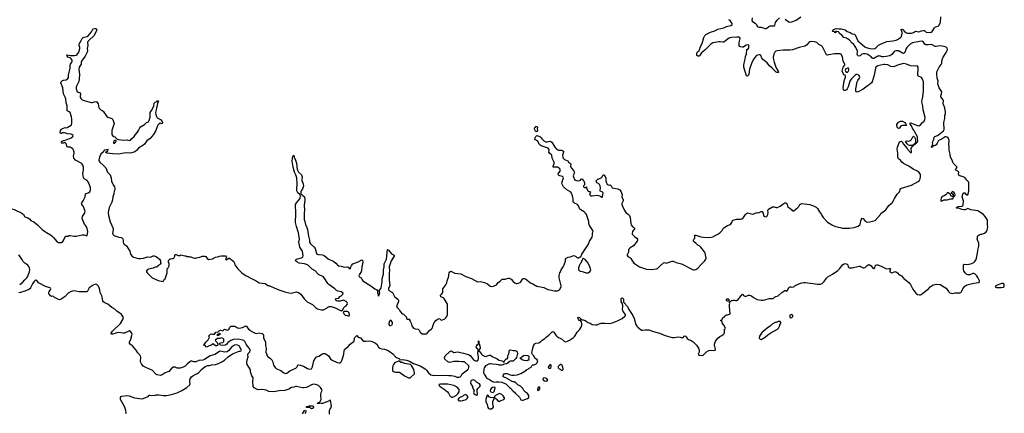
# Model space of a CAD drawing. Header units: inches. Extents: x 2347120 to 2490770, y 707513 to 877705.
# Tile 8 of 132: x 2380306 to 2400228, y 756331 to 764289. Entities that reach past the tile are written whole.
import ezdxf

# ---------------------------------------------------------------- set-up
doc = ezdxf.new("R2010")
doc.units = ezdxf.units.IN
doc.header["$MEASUREMENT"] = 0
for name, color, linetype in [('C3785', 7, 'Continuous'), ('C3786', 7, 'Continuous'), ('C3795', 7, 'Continuous'), ('C3796', 7, 'Continuous'), ('C4705', 7, 'Continuous')]:
    doc.layers.add(name, color=color, linetype=linetype)

msp = doc.modelspace()

# ---------------------------------------------------------------- linework, layer by layer
at = {"layer": 'C3785', "color": 5}
for points, elevation in [([(2380826, 760000), (2380846, 759986), (2380930, 759939), (2380958, 759918), (2380990, 759887), (2381050, 759811), (2381070, 759795), (2381090, 759786), (2381150, 759786), (2381177, 759803), (2381200, 759840), (2381230, 759911), (2381289, 759911), (2381310, 759925), (2381330, 759926), (2381406, 759914), (2381450, 759914), (2381570, 759940), (2381610, 759938), (2381650, 759926), (2381670, 759927), (2381684, 760000)], 80), ([(2382189, 760000), (2382184, 759970), (2382191, 759950), (2382210, 759930), (2382230, 759921), (2382310, 759893), (2382363, 759883), (2382390, 759859), (2382398, 759830), (2382398, 759790), (2382406, 759766), (2382430, 759741), (2382470, 759716), (2382533, 759610), (2382550, 759547), (2382574, 759514), (2382607, 759490), (2382710, 759461), (2382750, 759461), (2382810, 759471), (2382890, 759494), (2382950, 759491), (2382980, 759500), (2383010, 759518), (2383030, 759518), (2383070, 759502), (2383134, 759450), (2383152, 759412), (2383152, 759390), (2383162, 759370), (2383150, 759346), (2383134, 759330), (2383110, 759318), (2383085, 759295), (2383071, 759289), (2383050, 759289), (2383010, 759264), (2382910, 759244), (2382885, 759230), (2382871, 759210), (2382871, 759190), (2382883, 759170), (2382950, 759101), (2382990, 759071), (2383032, 759050), (2383110, 759019), (2383210, 758994), (2383230, 759034), (2383248, 759052), (2383258, 759070), (2383288, 759170), (2383288, 759252), (2383310, 759274), (2383328, 759310), (2383328, 759350), (2383318, 759390), (2383320, 759420), (2383350, 759452), (2383367, 759453), (2383390, 759462), (2383410, 759462), (2383426, 759470), (2383442, 759510), (2383442, 759530), (2383450, 759542), (2383470, 759545), (2383516, 759524), (2383550, 759522), (2383570, 759532), (2383650, 759512), (2383670, 759512), (2383690, 759502), (2383730, 759502), (2383750, 759492), (2383772, 759492), (2383813, 759473), (2383850, 759466), (2383870, 759466), (2383883, 759477), (2383950, 759491), (2384006, 759510), (2384050, 759511), (2384070, 759502), (2384100, 759460), (2384130, 759438), (2384210, 759456), (2384270, 759485), (2384336, 759504), (2384350, 759511), (2384390, 759512), (2384410, 759518), (2384457, 759517), (2384470, 759512), (2384491, 759490), (2384471, 759450), (2384480, 759440), (2384490, 759436), (2384530, 759467), (2384550, 759465), (2384639, 759399), (2384646, 759386), (2384662, 759330), (2384718, 759250), (2384802, 759170), (2384890, 759111), (2384910, 759105), (2384967, 759067), (2385011, 759051), (2385092, 759010), (2385151, 758971), (2385270, 758957), (2385330, 758914), (2385350, 758913), (2385550, 758830), (2385690, 758783), (2385750, 758768), (2385799, 758761), (2385910, 758787), (2385950, 758776), (2385998, 758738), (2386065, 758645), (2386123, 758583), (2386234, 758534), (2386291, 758470), (2386330, 758446), (2386410, 758426), (2386450, 758426), (2386530, 758462), (2386543, 758477), (2386568, 758492), (2386608, 758492), (2386690, 758461), (2386810, 758405), (2386834, 758414), (2386846, 758414), (2386846, 758426), (2386862, 758470), (2386882, 758490), (2386910, 758507), (2386932, 758530), (2386936, 758550), (2386930, 758572), (2386910, 758591), (2386870, 758609), (2386828, 758612), (2386790, 758598), (2386750, 758598), (2386730, 758608), (2386710, 758608), (2386698, 758630), (2386708, 758652), (2386762, 758658), (2386782, 758690), (2386810, 758708), (2386853, 758750), (2386845, 758770), (2386810, 758784), (2386750, 758800), (2386717, 758817), (2386683, 758850), (2386558, 758938), (2386538, 758958), (2386482, 759050), (2386450, 759090), (2386355, 759135), (2386284, 759210), (2386226, 759246), (2386150, 759320), (2386110, 759341), (2386070, 759356), (2385964, 759370), (2385912, 759392), (2385893, 759410), (2385889, 759430), (2385909, 759450), (2386010, 759473), (2386033, 759487), (2386042, 759518), (2386026, 759610), (2386016, 759630), (2385987, 759667), (2385976, 759690), (2385971, 759730), (2385957, 759790), (2385965, 759850), (2385945, 759990), (2385942, 760000)], 80), ([(2386139, 760000), (2386149, 759910), (2386167, 759830), (2386170, 759790), (2386190, 759758), (2386257, 759697), (2386283, 759663), (2386310, 759565), (2386330, 759546), (2386350, 759539), (2386430, 759534), (2386470, 759519), (2386550, 759453), (2386663, 759403), (2386705, 759365), (2386750, 759311), (2386810, 759303), (2386870, 759288), (2386931, 759291), (2386950, 759285), (2386970, 759262), (2386990, 759252), (2387002, 759270), (2387004, 759290), (2387019, 759321), (2387045, 759355), (2387090, 759368), (2387170, 759401), (2387230, 759432), (2387238, 759430), (2387245, 759425), (2387249, 759390), (2387245, 759350), (2387229, 759290), (2387225, 759215), (2387216, 759190), (2387186, 759154), (2387174, 759130), (2387170, 759110), (2387175, 759095), (2387190, 759083), (2387213, 759073), (2387234, 759030), (2387251, 759010), (2387410, 758911), (2387491, 758851), (2387531, 758830), (2387546, 758810), (2387546, 758774), (2387550, 758742), (2387556, 758730), (2387556, 758710), (2387570, 758701), (2387577, 758730), (2387590, 758754), (2387589, 758790), (2387577, 758810), (2387610, 758853), (2387617, 758870), (2387643, 758990), (2387638, 759050), (2387667, 759150), (2387667, 759230), (2387678, 759290), (2387682, 759350), (2387725, 759450), (2387750, 759642), (2387754, 759634), (2387770, 759627), (2387830, 759553), (2387886, 759530), (2387883, 759510), (2387872, 759490), (2387824, 759416), (2387799, 759350), (2387782, 759290), (2387790, 759210), (2387784, 759170), (2387785, 759110), (2387780, 759030), (2387796, 758910), (2387770, 758861), (2387766, 758850), (2387771, 758830), (2387790, 758806), (2387850, 758771), (2387891, 758690), (2387965, 758630), (2387971, 758610), (2387971, 758590), (2387932, 758490), (2387945, 758470), (2387985, 758430), (2388010, 758382), (2388045, 758345), (2388070, 758334), (2388133, 758273), (2388134, 758250), (2388150, 758234), (2388190, 758234), (2388193, 758213), (2388210, 758194), (2388230, 758154), (2388243, 758103), (2388271, 758051), (2388310, 758036), (2388370, 758031), (2388391, 758011), (2388412, 757970), (2388450, 757938), (2388530, 757938), (2388548, 757950), (2388596, 758004), (2388640, 758040), (2388658, 758062), (2388668, 758092), (2388670, 758114), (2388695, 758170), (2388728, 758210), (2388755, 758225), (2388770, 758242), (2388790, 758251), (2388810, 758242), (2388830, 758222), (2388850, 758212), (2388910, 758242), (2388930, 758262), (2388949, 758290), (2388959, 758330), (2388959, 758410), (2388964, 758430), (2388965, 758510), (2388959, 758539), (2388902, 758642), (2388883, 758663), (2388829, 758689), (2388819, 758710), (2388826, 758734), (2388848, 758750), (2388867, 758773), (2388869, 758850), (2388929, 758930), (2388949, 758970), (2388957, 759010), (2388982, 759082), (2388989, 759110), (2388988, 759130), (2388999, 759170), (2389010, 759191), (2389030, 759205), (2389110, 759166), (2389234, 759154), (2389335, 759095), (2389450, 759054), (2389570, 758991), (2389630, 758993), (2389713, 758973), (2389770, 758951), (2389825, 758905), (2389850, 758898), (2389890, 758903), (2389952, 758928), (2389990, 758978), (2390000, 758985)], 80), ([(2380306, 758934), (2380366, 758974), (2380412, 759030), (2380450, 759069), (2380464, 759090), (2380504, 759190), (2380512, 759230), (2380506, 759270), (2380490, 759302), (2380470, 759326), (2380410, 759370), (2380380, 759400), (2380351, 759450), (2380290, 759532)], 80), ([(2382454, 756330), (2382458, 756350), (2382456, 756390), (2382426, 756466), (2382349, 756609), (2382344, 756650), (2382350, 756671), (2382370, 756681), (2382474, 756694), (2382523, 756683), (2382630, 756641), (2382784, 756624), (2382890, 756662), (2382903, 756670), (2382925, 756695), (2382940, 756700), (2383026, 756694), (2383070, 756703), (2383126, 756706), (2383210, 756694), (2383270, 756692), (2383350, 756704), (2383494, 756746), (2383590, 756793), (2383689, 756850), (2383748, 756910), (2383758, 756930), (2383749, 756970), (2383749, 757010), (2383755, 757030), (2383782, 757070), (2383808, 757090), (2383870, 757125), (2383890, 757131), (2383930, 757158), (2383982, 757218), (2384060, 757280), (2384110, 757298), (2384150, 757298), (2384190, 757311), (2384270, 757318), (2384330, 757338), (2384410, 757378), (2384450, 757405), (2384522, 757470), (2384610, 757531), (2384710, 757576), (2384750, 757586), (2384770, 757585), (2384785, 757595), (2384791, 757610), (2384750, 757696), (2384714, 757710), (2384690, 757713), (2384650, 757711), (2384593, 757670), (2384539, 757601), (2384504, 757576), (2384450, 757565), (2384370, 757586), (2384350, 757583), (2384258, 757522), (2384158, 757490), (2384043, 757417), (2384015, 757405), (2383930, 757401), (2383867, 757373), (2383830, 757375), (2383790, 757385), (2383770, 757383), (2383746, 757370), (2383698, 757322), (2383654, 757286), (2383615, 757265), (2383550, 757247), (2383510, 757242), (2383490, 757245), (2383450, 757261), (2383410, 757261), (2383370, 757233), (2383323, 757177), (2383250, 757151), (2383190, 757107), (2383150, 757097), (2383086, 757106), (2383060, 757120), (2383010, 757186), (2382990, 757202), (2382930, 757221), (2382842, 757262), (2382806, 757286), (2382768, 757330), (2382751, 757370), (2382749, 757390), (2382760, 757450), (2382752, 757492), (2382697, 757557), (2382666, 757610), (2382619, 757659), (2382590, 757697), (2382550, 757721), (2382530, 757750), (2382528, 757772), (2382554, 757830), (2382581, 757930), (2382574, 757950), (2382550, 757986), (2382530, 758001), (2382430, 757953), (2382390, 757951), (2382310, 757964), (2382270, 757957), (2382190, 757932), (2382169, 757929), (2382155, 757935), (2382155, 757950), (2382186, 757990), (2382348, 758150), (2382395, 758230), (2382404, 758270), (2382394, 758290), (2382363, 758330), (2382330, 758357), (2382276, 758390), (2382230, 758440), (2382172, 758472), (2382090, 758538), (2382013, 758570), (2381989, 758590), (2381985, 758650), (2381967, 758707), (2381937, 758777), (2381930, 758830), (2381917, 758870), (2381901, 758901), (2381870, 758933), (2381850, 758939), (2381830, 758938), (2381790, 758923), (2381715, 758865), (2381670, 758789), (2381650, 758785), (2381590, 758790), (2381512, 758788), (2381410, 758808), (2381377, 758803), (2381337, 758790), (2381290, 758758), (2381228, 758690), (2381144, 758637), (2381110, 758626), (2381090, 758630), (2381012, 758670), (2380990, 758695), (2380970, 758701), (2380950, 758694), (2380930, 758704), (2380910, 758730), (2380897, 758750), (2380896, 758770), (2380905, 758795), (2380933, 758830), (2380939, 758850), (2380930, 758859), (2380914, 758870), (2380830, 758895), (2380714, 758954), (2380688, 758970), (2380650, 759018), (2380630, 759021), (2380610, 759010), (2380590, 758988), (2380563, 758950), (2380525, 758870), (2380509, 758851), (2380490, 758835), (2380410, 758801), (2380326, 758774), (2380292, 758768)], 80), ([(2386574, 756314), (2386575, 756390), (2386582, 756410), (2386603, 756437), (2386617, 756483), (2386593, 756593), (2386590, 756598), (2386542, 756570), (2386431, 756529), (2386409, 756529), (2386382, 756538), (2386368, 756528), (2386328, 756528), (2386330, 756534), (2386342, 756538), (2386346, 756550), (2386370, 756554), (2386388, 756572), (2386408, 756610), (2386409, 756630), (2386399, 756670), (2386399, 756710), (2386409, 756750), (2386429, 756790), (2386421, 756810), (2386391, 756850), (2386349, 756890), (2386290, 756916), (2386250, 756921), (2386211, 756910), (2386110, 756852), (2386050, 756846), (2386030, 756846), (2385910, 756874), (2385890, 756875), (2385850, 756861), (2385807, 756853), (2385750, 756819), (2385670, 756790), (2385556, 756784), (2385450, 756762), (2385350, 756771), (2385290, 756800), (2385250, 756808), (2385191, 756811), (2385130, 756807), (2385110, 756812), (2385050, 756846), (2385032, 756870), (2385021, 756981), (2385029, 757049), (2385003, 757090), (2384979, 757170), (2384974, 757210), (2384910, 757315), (2384904, 757350), (2384908, 757410), (2384926, 757470), (2384920, 757510), (2384930, 757538), (2384963, 757577), (2384970, 757610), (2384959, 757639), (2384914, 757690), (2384890, 757726), (2384863, 757783), (2384842, 757802), (2384790, 757818), (2384730, 757827), (2384630, 757825), (2384577, 757803), (2384519, 757761), (2384496, 757730), (2384465, 757710), (2384402, 757702), (2384366, 757710), (2384346, 757730), (2384367, 757753), (2384414, 757766), (2384434, 757786), (2384438, 757830), (2384423, 757843), (2384390, 757854), (2384355, 757845), (2384310, 757842), (2384262, 757810), (2384270, 757794), (2384302, 757762), (2384314, 757730), (2384314, 757710), (2384290, 757698), (2384270, 757698), (2384230, 757729), (2384210, 757729), (2384175, 757705), (2384143, 757697), (2384088, 757668), (2384050, 757706), (2384030, 757706), (2384026, 757710), (2384046, 757714), (2384048, 757730), (2384075, 757770), (2384123, 757817), (2384146, 757870), (2384126, 757890), (2384168, 757930), (2384190, 757938), (2384210, 757932), (2384247, 757933), (2384278, 757970), (2384319, 757981), (2384350, 758005), (2384366, 758010), (2384418, 758002), (2384450, 758031), (2384510, 758012), (2384535, 758025), (2384555, 758070), (2384570, 758085), (2384586, 758090), (2384650, 758091), (2384670, 758085), (2384710, 758061), (2384750, 758051), (2384815, 758065), (2384870, 758094), (2384890, 758098), (2384934, 758034), (2384971, 758011), (2384991, 757991), (2385070, 757951), (2385090, 757946), (2385150, 757959), (2385210, 757948), (2385230, 757930), (2385238, 757910), (2385236, 757850), (2385273, 757790), (2385278, 757770), (2385280, 757700), (2385291, 757650), (2385288, 757570), (2385323, 757483), (2385331, 757470), (2385380, 757440), (2385411, 757410), (2385431, 757371), (2385435, 757330), (2385444, 757304), (2385475, 757255), (2385496, 757236), (2385522, 757222), (2385590, 757194), (2385651, 757150), (2385670, 757140), (2385690, 757137), (2385710, 757144), (2385774, 757190), (2385896, 757244), (2385916, 757264), (2385936, 757304), (2385948, 757312), (2385990, 757307), (2386050, 757285), (2386130, 757235), (2386174, 757226), (2386210, 757230), (2386232, 757268), (2386256, 757390), (2386290, 757448), (2386310, 757470), (2386356, 757484), (2386430, 757534), (2386450, 757540), (2386490, 757538), (2386530, 757516), (2386557, 757490), (2386595, 757435), (2386627, 757407), (2386730, 757356), (2386770, 757349), (2386790, 757353), (2386810, 757371), (2386831, 757409), (2386864, 757530), (2386870, 757592), (2386881, 757619), (2386909, 757650), (2386950, 757682), (2386990, 757731), (2387072, 757788), (2387082, 757850), (2387090, 757867), (2387130, 757902), (2387152, 757870), (2387170, 757863), (2387190, 757865), (2387199, 757859), (2387241, 757810), (2387270, 757790), (2387308, 757788), (2387370, 757796), (2387412, 757790), (2387450, 757778), (2387505, 757750), (2387530, 757730), (2387567, 757670), (2387590, 757647), (2387630, 757634), (2387690, 757630), (2387751, 757610), (2387785, 757590), (2387855, 757535), (2387910, 757474), (2387930, 757459), (2387994, 757430), (2387998, 757418), (2388030, 757412), (2388050, 757418), (2388130, 757407), (2388190, 757386), (2388276, 757336), (2388410, 757290), (2388511, 757230), (2388532, 757210), (2388576, 757150), (2388625, 757110), (2388690, 757098), (2388870, 757105), (2388990, 757093), (2389035, 757095), (2389110, 757079), (2389150, 757065), (2389197, 757063), (2389218, 757070), (2389243, 757097), (2389262, 757130), (2389310, 757170), (2389369, 757210), (2389389, 757230), (2389397, 757257), (2389394, 757294), (2389306, 757370), (2389250, 757370), (2389190, 757379), (2389090, 757377), (2389010, 757359), (2388966, 757370), (2388908, 757428), (2388902, 757450), (2388915, 757490), (2389010, 757579), (2389030, 757591), (2389050, 757587), (2389090, 757563), (2389171, 757571), (2389249, 757551), (2389288, 757548), (2389330, 757531), (2389390, 757518), (2389418, 757498), (2389450, 757465), (2389491, 757410), (2389530, 757391), (2389569, 757391), (2389578, 757402), (2389589, 757431), (2389589, 757471), (2389575, 757545), (2389576, 757564), (2389586, 757590), (2389586, 757610), (2389575, 757635), (2389563, 757643), (2389544, 757670), (2389549, 757690), (2389570, 757722), (2389587, 757733), (2389590, 757794), (2389594, 757790), (2389594, 757750), (2389598, 757738), (2389611, 757731), (2389611, 757710), (2389622, 757670), (2389622, 757650), (2389610, 757626), (2389594, 757610), (2389594, 757590), (2389610, 757582), (2389647, 757530), (2389670, 757507), (2389710, 757484), (2389730, 757483), (2389810, 757506), (2389830, 757505), (2389863, 757483), (2389970, 757431), (2389992, 757410), (2390000, 757408)], 60), ([(2390000, 757308), (2389950, 757318), (2389870, 757323), (2389830, 757334), (2389810, 757333), (2389731, 757290), (2389701, 757250), (2389694, 757226), (2389693, 757150), (2389703, 757123), (2389750, 757048), (2389770, 757033), (2389810, 757015), (2389874, 756974), (2389910, 756961), (2389950, 756966), (2390000, 756965)], 60), ([(2390000, 756724), (2389932, 756690), (2389914, 756670), (2389914, 756650), (2389918, 756638), (2389950, 756622), (2389990, 756578), (2390000, 756575)], 60), ([(2386030, 756322), (2386070, 756385), (2386090, 756394), (2386096, 756376), (2386091, 756350), (2386076, 756330)], 60)]:
    msp.add_lwpolyline(points, dxfattribs=dict(at, elevation=elevation))
for points, elevation in [([(2386930, 758389), (2386873, 758387), (2386858, 758382), (2386854, 758370), (2386862, 758350), (2386870, 758334), (2386890, 758314), (2386930, 758312), (2386970, 758294), (2386982, 758330), (2386969, 758370), (2386950, 758384)], 80), ([(2387810, 758212), (2387790, 758197), (2387773, 758150), (2387774, 758130), (2387786, 758106), (2387810, 758105), (2387842, 758118), (2387848, 758150), (2387848, 758170), (2387838, 758190), (2387825, 758205)], 80), ([(2384350, 757946), (2384314, 757930), (2384294, 757910), (2384310, 757902), (2384326, 757910), (2384326, 757914), (2384366, 757930)], 60), ([(2387970, 757388), (2387910, 757361), (2387890, 757346), (2387870, 757321), (2387855, 757290), (2387848, 757248), (2387851, 757190), (2387870, 757176), (2387910, 757161), (2387990, 757165), (2388091, 757090), (2388170, 757050), (2388190, 757046), (2388210, 757051), (2388294, 757130), (2388294, 757150), (2388278, 757218), (2388235, 757295), (2388215, 757315), (2388130, 757334), (2388090, 757335), (2388050, 757358), (2388020, 757360), (2387987, 757387)], 60), ([(2388818, 756922), (2388788, 756912), (2388791, 756890), (2388811, 756870), (2388897, 756817), (2388963, 756763), (2388981, 756741), (2389010, 756686), (2389026, 756670), (2389050, 756656), (2389070, 756658), (2389142, 756698), (2389173, 756727), (2389197, 756763), (2389201, 756790), (2389196, 756810), (2389157, 756857), (2389130, 756875), (2389090, 756892), (2388970, 756918)], 60), ([(2389490, 757005), (2389458, 757002), (2389444, 756996), (2389435, 756985), (2389427, 756950), (2389431, 756930), (2389471, 756871), (2389471, 756850), (2389501, 756790), (2389491, 756750), (2389498, 756730), (2389522, 756710), (2389550, 756701), (2389568, 756710), (2389572, 756728), (2389564, 756770), (2389562, 756810), (2389575, 756830), (2389619, 756870), (2389629, 756891), (2389623, 756910), (2389610, 756925), (2389550, 756964), (2389517, 756997)], 60), ([(2389910, 756858), (2389870, 756854), (2389845, 756835), (2389830, 756810), (2389828, 756788), (2389833, 756773), (2389842, 756762), (2389870, 756753), (2389890, 756759), (2389905, 756775), (2389926, 756846), (2389926, 756850)], 60), ([(2389330, 756705), (2389310, 756705), (2389290, 756699), (2389270, 756681), (2389199, 756641), (2389171, 756610), (2389186, 756590), (2389204, 756584), (2389230, 756581), (2389270, 756588), (2389337, 756610), (2389363, 756630), (2389373, 756650), (2389373, 756670), (2389350, 756697)], 60), ([(2389770, 756706), (2389750, 756658), (2389737, 756610), (2389735, 756570), (2389766, 756510), (2389776, 756450), (2389790, 756431), (2389810, 756421), (2389850, 756423), (2389880, 756440), (2389895, 756465), (2389880, 756520), (2389879, 756570), (2389906, 756630), (2389902, 756642), (2389887, 756647), (2389832, 756648), (2389810, 756658)], 60), ([(2386210, 756422), (2386170, 756448), (2386110, 756446), (2386106, 756450), (2386106, 756470), (2386147, 756473), (2386170, 756482), (2386210, 756485), (2386240, 756480), (2386254, 756470), (2386252, 756452), (2386230, 756429)], 60)]:
    msp.add_lwpolyline(points, close=True, dxfattribs=dict(at, elevation=elevation))
at = {"layer": 'C3786', "color": 5, "elevation": 80}
for points in [[(2381684, 760000), (2381686, 760010), (2381670, 760070), (2381650, 760113), (2381617, 760157), (2381568, 760270), (2381574, 760310), (2381616, 760370), (2381626, 760390), (2381630, 760414), (2381606, 760490), (2381590, 760518), (2381561, 760550), (2381554, 760570), (2381563, 760590), (2381594, 760626), (2381607, 760653), (2381628, 760710), (2381637, 760770), (2381650, 760778), (2381691, 760789), (2381724, 760810), (2381740, 760840), (2381741, 760890), (2381722, 760950), (2381690, 761010), (2381670, 761036), (2381610, 761069), (2381598, 761098), (2381590, 761130), (2381587, 761170), (2381596, 761250), (2381595, 761310), (2381585, 761350), (2381570, 761371), (2381550, 761386), (2381435, 761450), (2381405, 761490), (2381394, 761530), (2381409, 761590), (2381409, 761610), (2381397, 761650), (2381379, 761680), (2381350, 761702), (2381330, 761709), (2381290, 761709), (2381270, 761718), (2381255, 761750), (2381254, 761770), (2381230, 761794), (2381210, 761804), (2381170, 761786), (2381162, 761790), (2381149, 761810), (2381167, 761833), (2381190, 761846), (2381223, 761857), (2381250, 761861), (2381350, 761901), (2381379, 761930), (2381385, 761950), (2381364, 761970), (2381350, 761975), (2381282, 761982), (2381210, 761999), (2381170, 761999), (2381150, 761989), (2381129, 761989), (2381124, 762004), (2381129, 762050), (2381150, 762078), (2381190, 762098), (2381229, 762111), (2381250, 762106), (2381270, 762111), (2381345, 762155), (2381353, 762167), (2381358, 762190), (2381361, 762270), (2381352, 762328), (2381330, 762410), (2381310, 762429), (2381279, 762439), (2381264, 762450), (2381266, 762550), (2381244, 762610), (2381239, 762690), (2381226, 762726), (2381190, 762790), (2381182, 762910), (2381141, 763010), (2381145, 763030), (2381170, 763061), (2381190, 763068), (2381250, 763076), (2381282, 763098), (2381297, 763123), (2381297, 763170), (2381331, 763310), (2381331, 763370), (2381337, 763390), (2381360, 763430), (2381366, 763450), (2381366, 763470), (2381350, 763501), (2381330, 763519), (2381282, 763530), (2381264, 763550), (2381262, 763570), (2381270, 763578), (2381330, 763563), (2381353, 763567), (2381416, 763564), (2381450, 763570), (2381470, 763585), (2381503, 763630), (2381526, 763710), (2381525, 763730), (2381510, 763770), (2381510, 763792), (2381521, 763819), (2381553, 763867), (2381570, 763910), (2381589, 763930), (2381610, 763939), (2381670, 763947), (2381690, 763963), (2381759, 764041), (2381783, 764097), (2381790, 764103), (2381830, 764111), (2381850, 764111), (2381865, 764090), (2381861, 764070), (2381811, 763970), (2381795, 763950), (2381716, 763884), (2381684, 763850), (2381678, 763830), (2381682, 763770), (2381670, 763710), (2381677, 763670), (2381671, 763630), (2381630, 763550), (2381558, 763450), (2381550, 763430), (2381550, 763390), (2381512, 763328), (2381504, 763290), (2381515, 763190), (2381513, 763087), (2381501, 763039), (2381451, 762930), (2381450, 762890), (2381470, 762838), (2381490, 762822), (2381528, 762808), (2381534, 762790), (2381530, 762730), (2381535, 762710), (2381547, 762690), (2381569, 762670), (2381610, 762653), (2381750, 762614), (2381770, 762615), (2381850, 762637), (2381870, 762631), (2381895, 762590), (2381910, 762510), (2381926, 762486), (2381948, 762468), (2381975, 762455), (2381998, 762438), (2382070, 762335), (2382090, 762322), (2382171, 762290), (2382192, 762272), (2382214, 762214), (2382216, 762190), (2382170, 762050), (2382168, 761970), (2382183, 761950), (2382210, 761931), (2382230, 761923), (2382277, 761877), (2382305, 761865), (2382410, 761856), (2382483, 761863), (2382530, 761844), (2382550, 761855), (2382573, 761887), (2382621, 761930), (2382648, 761970), (2382690, 762017), (2382713, 762050), (2382735, 762105), (2382750, 762124), (2382829, 762171), (2382872, 762208), (2382913, 762227), (2382926, 762254), (2382943, 762317), (2382943, 762390), (2382947, 762410), (2382970, 762454), (2383001, 762499), (2383020, 762550), (2383030, 762602), (2383050, 762625), (2383070, 762632), (2383089, 762651), (2383112, 762650), (2383111, 762630), (2383094, 762606), (2383087, 762550), (2383073, 762507), (2383070, 762470), (2383057, 762410), (2383060, 762370), (2383073, 762333), (2383088, 762308), (2383152, 762272), (2383191, 762230), (2383196, 762210), (2383191, 762190), (2383170, 762186), (2383150, 762195), (2383130, 762184), (2383102, 762158), (2383094, 762146), (2383061, 762050), (2383014, 761970), (2382946, 761890), (2382881, 761839), (2382829, 761770), (2382796, 761744), (2382709, 761691), (2382670, 761645), (2382639, 761621), (2382598, 761602), (2382550, 761593), (2382470, 761598), (2382374, 761586), (2382310, 761570), (2382190, 761580), (2382130, 761581), (2382079, 761590), (2382044, 761610), (2382084, 761630), (2382096, 761650), (2382090, 761669), (2382080, 761660), (2382064, 761656), (2382021, 761650), (2382010, 761644), (2382000, 761620), (2381951, 761570), (2381924, 761510), (2381909, 761450), (2381912, 761430), (2381930, 761406), (2381997, 761350), (2382052, 761292), (2382081, 761210), (2382137, 761150), (2382158, 761090), (2382166, 761026), (2382196, 760950), (2382222, 760910), (2382230, 760882), (2382230, 760850), (2382220, 760820), (2382212, 760770), (2382193, 760710), (2382184, 760650), (2382170, 760603), (2382116, 760490), (2382098, 760390), (2382101, 760330), (2382140, 760200), (2382195, 760070), (2382197, 760050), (2382189, 760000)], [(2385942, 760000), (2385907, 760107), (2385888, 760190), (2385894, 760370), (2385887, 760550), (2385907, 760590), (2385972, 760668), (2385981, 760690), (2385987, 760730), (2385976, 760756), (2385934, 760790), (2385916, 760830), (2385914, 760870), (2385921, 760970), (2385913, 761090), (2385892, 761152), (2385864, 761210), (2385840, 761310), (2385820, 761430), (2385830, 761530), (2385850, 761552), (2385859, 761510), (2385886, 761450), (2385904, 761390), (2385923, 761263), (2385950, 761210), (2386010, 761155), (2386024, 761110), (2386014, 761050), (2386016, 761036), (2386044, 760970), (2386046, 760930), (2386036, 760884), (2386003, 760830), (2385997, 760810), (2385997, 760770), (2386012, 760752), (2386038, 760738), (2386067, 760710), (2386076, 760650), (2386064, 760530), (2386067, 760447), (2386059, 760381), (2386059, 760270), (2386064, 760250), (2386077, 760210), (2386089, 760149), (2386119, 760090), (2386132, 760050), (2386139, 760000)], [(2380000, 760443), (2380050, 760440), (2380110, 760459), (2380150, 760465), (2380194, 760454), (2380350, 760376), (2380383, 760350), (2380410, 760307), (2380470, 760285), (2380502, 760262), (2380530, 760227), (2380590, 760203), (2380670, 760139), (2380759, 760050), (2380826, 760000)]]:
    msp.add_lwpolyline(points, dxfattribs=at)
msp.add_lwpolyline([(2382230, 761849), (2382210, 761833), (2382204, 761804), (2382210, 761787), (2382246, 761810), (2382258, 761830), (2382250, 761844)], close=True, dxfattribs=at)
at = {"layer": 'C3795', "color": 5}
for points, elevation in [([(2390000, 758985), (2390030, 759005), (2390070, 759041), (2390090, 759046), (2390130, 759046), (2390190, 759065), (2390210, 759061), (2390250, 759041), (2390290, 758996), (2390325, 758970), (2390350, 758959), (2390370, 758957), (2390430, 758979), (2390449, 758990), (2390477, 759043), (2390490, 759055), (2390510, 759060), (2390539, 759050), (2390642, 758970), (2390690, 758951), (2390770, 758901), (2390910, 758875), (2390990, 758835), (2391030, 758831), (2391130, 758807), (2391190, 758807), (2391229, 758830), (2391259, 758890), (2391259, 758910), (2391219, 759070), (2391220, 759120), (2391235, 759170), (2391249, 759190), (2391262, 759230), (2391302, 759290), (2391322, 759330), (2391348, 759410), (2391350, 759454), (2391366, 759470), (2391406, 759490), (2391450, 759496), (2391510, 759519), (2391530, 759517), (2391550, 759507), (2391570, 759485), (2391610, 759471), (2391630, 759491), (2391648, 759492), (2391662, 759498), (2391682, 759550), (2391704, 759590), (2391750, 759651), (2391813, 759750), (2391837, 759810), (2391889, 759890), (2391897, 759930), (2391893, 759970), (2391904, 760000)], 80), ([(2390000, 756965), (2390064, 756964), (2390090, 756945), (2390145, 756925), (2390218, 756850), (2390237, 756837), (2390290, 756779), (2390319, 756759), (2390341, 756730), (2390399, 756679), (2390418, 756658), (2390445, 756605), (2390470, 756595), (2390490, 756595), (2390530, 756607), (2390578, 756630), (2390608, 756650), (2390608, 756688), (2390594, 756714), (2390578, 756730), (2390538, 756758), (2390509, 756789), (2390488, 756830), (2390440, 756880), (2390386, 756910), (2390346, 756950), (2390310, 756968), (2390290, 756968), (2390270, 756975), (2390195, 757015), (2390174, 757034), (2390090, 757069), (2390089, 757090), (2390094, 757110), (2390109, 757130), (2390130, 757136), (2390170, 757133), (2390227, 757107), (2390263, 757103), (2390310, 757099), (2390370, 757108), (2390443, 757137), (2390530, 757186), (2390570, 757218), (2390598, 757230), (2390615, 757245), (2390654, 757266), (2390670, 757294), (2390688, 757312), (2390713, 757313), (2390758, 757330), (2390775, 757350), (2390788, 757390), (2390775, 757410), (2390729, 757449), (2390709, 757490), (2390680, 757520), (2390669, 757549), (2390689, 757650), (2390705, 757695), (2390725, 757730), (2390739, 757741), (2390750, 757747), (2390810, 757759), (2390850, 757786), (2390875, 757810), (2390930, 757841), (2390959, 757870), (2391012, 757908), (2391090, 757985), (2391110, 757981), (2391115, 757975), (2391156, 757910), (2391174, 757890), (2391210, 757863), (2391270, 757836), (2391330, 757783), (2391350, 757779), (2391377, 757783), (2391430, 757807), (2391510, 757862), (2391541, 757890), (2391588, 757972), (2391630, 758016), (2391664, 758070), (2391679, 758110), (2391682, 758150), (2391676, 758176), (2391650, 758206), (2391629, 758209), (2391610, 758226), (2391607, 758247), (2391598, 758270), (2391610, 758278), (2391632, 758270), (2391652, 758250), (2391654, 758234), (2391666, 758234), (2391690, 758222), (2391710, 758222), (2391750, 758205), (2391807, 758167), (2391850, 758151), (2391890, 758128), (2391958, 758118), (2391990, 758121), (2392030, 758142), (2392070, 758152), (2392147, 758153), (2392230, 758147), (2392302, 758158), (2392402, 758198), (2392495, 758245), (2392548, 758292), (2392561, 758310), (2392562, 758330), (2392518, 758390), (2392509, 758410), (2392506, 758434), (2392512, 758490), (2392509, 758510), (2392496, 758556), (2392475, 758590), (2392475, 758650), (2392490, 758665), (2392510, 758659), (2392516, 758650), (2392525, 758630), (2392526, 758590), (2392533, 758573), (2392604, 758490), (2392633, 758430), (2392711, 758311), (2392737, 758250), (2392770, 758130), (2392793, 758090), (2392810, 758070), (2392890, 758015), (2392910, 758013), (2392970, 758022), (2393037, 758017), (2393130, 757983), (2393254, 757950), (2393367, 757907), (2393510, 757867), (2393550, 757861), (2393630, 757874), (2393670, 757871), (2393690, 757861), (2393710, 757858), (2393730, 757862), (2393750, 757891), (2393770, 757895), (2393790, 757878), (2393810, 757845), (2393850, 757818), (2393890, 757801), (2393930, 757776), (2394001, 757710), (2394039, 757650), (2394054, 757610), (2394057, 757570), (2394037, 757530), (2394048, 757510), (2394070, 757503), (2394090, 757506), (2394110, 757503), (2394132, 757508), (2394205, 757575), (2394250, 757601), (2394290, 757611), (2394350, 757603), (2394375, 757610), (2394384, 757630), (2394364, 757710), (2394364, 757730), (2394382, 757790), (2394430, 757852), (2394475, 757885), (2394510, 757902), (2394538, 757922), (2394566, 757950), (2394566, 758030), (2394582, 758038), (2394586, 758050), (2394556, 758116), (2394528, 758150), (2394522, 758182), (2394510, 758186), (2394502, 758202), (2394486, 758210), (2394490, 758214), (2394522, 758218), (2394528, 758252), (2394538, 758270), (2394566, 758290), (2394576, 758304), (2394610, 758322), (2394630, 758322), (2394650, 758332), (2394667, 758333), (2394678, 758342), (2394666, 758490), (2394668, 758530), (2394675, 758550), (2394667, 758573), (2394666, 758594), (2394690, 758594), (2394708, 758612), (2394727, 758613), (2394750, 758622), (2394770, 758622), (2394790, 758612), (2394810, 758612), (2394846, 758630), (2394858, 758650), (2394878, 758670), (2394896, 758704), (2394910, 758714), (2394930, 758742), (2394942, 758730), (2394952, 758710), (2394990, 758691), (2395050, 758721), (2395070, 758721), (2395110, 758706), (2395153, 758673), (2395230, 758635), (2395310, 758617), (2395350, 758619), (2395386, 758626), (2395470, 758655), (2395531, 758651), (2395550, 758655), (2395579, 758681), (2395605, 758695), (2395654, 758707), (2395725, 758775), (2395770, 758804), (2395790, 758811), (2395810, 758811), (2395830, 758802), (2395843, 758817), (2395870, 758876), (2395890, 758891), (2395910, 758891), (2395930, 758883), (2395968, 758890), (2395992, 758908), (2396070, 758946), (2396132, 758968), (2396170, 758977), (2396203, 758977), (2396450, 758942), (2396510, 758944), (2396543, 758957), (2396565, 758975), (2396584, 758996), (2396630, 759066), (2396657, 759090), (2396750, 759142), (2396859, 759221), (2396900, 759260), (2396953, 759330), (2396990, 759354), (2397010, 759357), (2397048, 759348), (2397062, 759330), (2397066, 759290), (2397090, 759271), (2397150, 759274), (2397290, 759304), (2397310, 759303), (2397330, 759295), (2397370, 759271), (2397390, 759271), (2397410, 759278), (2397450, 759321), (2397490, 759339), (2397510, 759336), (2397534, 759314), (2397567, 759267), (2397590, 759258), (2397605, 759275), (2397613, 759310), (2397630, 759327), (2397650, 759334), (2397672, 759332), (2397750, 759302), (2397830, 759259), (2397850, 759255), (2397890, 759261), (2397910, 759258), (2397922, 759250), (2397913, 759210), (2397915, 759190), (2397922, 759182), (2397950, 759172), (2397970, 759177), (2398010, 759199), (2398030, 759194), (2398066, 759170), (2398102, 759130), (2398130, 759123), (2398150, 759108), (2398197, 759057), (2398295, 758975), (2398330, 758933), (2398379, 758839), (2398438, 758758), (2398470, 758733), (2398510, 758725), (2398530, 758726), (2398547, 758733), (2398582, 758758), (2398691, 758849), (2398730, 758890), (2398770, 758917), (2398790, 758927), (2398830, 758937), (2398850, 758940), (2398930, 758937), (2399050, 758859), (2399097, 758797), (2399128, 758768), (2399150, 758757), (2399170, 758755), (2399230, 758765), (2399330, 758769), (2399346, 758774), (2399364, 758790), (2399390, 758851), (2399430, 758899), (2399470, 758927), (2399610, 758962), (2399703, 758977), (2399729, 758990), (2399725, 759010), (2399690, 759079), (2399670, 759109), (2399630, 759149), (2399610, 759158), (2399590, 759158), (2399530, 759129), (2399490, 759128), (2399470, 759138), (2399438, 759170), (2399407, 759213), (2399402, 759242), (2399402, 759330), (2399410, 759342), (2399416, 759344), (2399470, 759343), (2399552, 759352), (2399610, 759381), (2399626, 759394), (2399650, 759425), (2399666, 759470), (2399694, 759610), (2399694, 759630), (2399714, 759710), (2399713, 759773), (2399678, 759850), (2399686, 759870), (2399688, 759912), (2399720, 759940), (2399750, 759952), (2399772, 759952), (2399830, 759976), (2399860, 760000)], 60), ([(2392702, 760000), (2392696, 759976), (2392701, 759950), (2392743, 759903), (2392791, 759870), (2392807, 759850), (2392808, 759830), (2392797, 759810), (2392725, 759715), (2392661, 759679), (2392634, 759650), (2392626, 759630), (2392621, 759590), (2392601, 759550), (2392596, 759530), (2392599, 759519), (2392610, 759502), (2392650, 759479), (2392670, 759459), (2392695, 759430), (2392734, 759370), (2392764, 759344), (2392850, 759296), (2392910, 759270), (2392986, 759246), (2393090, 759239), (2393190, 759251), (2393210, 759258), (2393264, 759316), (2393330, 759373), (2393350, 759378), (2393390, 759370), (2393410, 759372), (2393470, 759397), (2393510, 759408), (2393530, 759407), (2393590, 759382), (2393698, 759350), (2393930, 759235), (2393950, 759231), (2393990, 759241), (2394030, 759265), (2394090, 759336), (2394164, 759410), (2394189, 759450), (2394195, 759470), (2394174, 759570), (2394159, 759599), (2394090, 759690), (2394068, 759708), (2394025, 759730), (2393990, 759769), (2393959, 759790), (2393939, 759810), (2393939, 759830), (2393949, 759851), (2393969, 759870), (2393967, 759933), (2393987, 759933), (2394004, 759924), (2394030, 759921), (2394090, 759899), (2394133, 759893), (2394270, 759887), (2394330, 759899), (2394390, 759936), (2394430, 759951), (2394470, 759978), (2394490, 760000)], 80), ([(2390000, 757408), (2390071, 757391), (2390085, 757385), (2390090, 757374), (2390110, 757374), (2390126, 757410), (2390138, 757422), (2390148, 757432), (2390170, 757434), (2390186, 757450), (2390182, 757462), (2390184, 757490), (2390206, 757534), (2390218, 757610), (2390230, 757616), (2390290, 757602), (2390330, 757602), (2390362, 757590), (2390373, 757570), (2390377, 757543), (2390360, 757460), (2390344, 757436), (2390290, 757388), (2390270, 757382), (2390230, 757388), (2390205, 757375), (2390191, 757349), (2390154, 757330), (2390112, 757328), (2390086, 757314), (2390054, 757306), (2390010, 757307), (2390000, 757308)], 60), ([(2390000, 756575), (2390010, 756572), (2390030, 756581), (2390099, 756610), (2390113, 756630), (2390113, 756647), (2390090, 756684), (2390064, 756710), (2390050, 756719), (2390010, 756729), (2390000, 756724)], 60)]:
    msp.add_lwpolyline(points, dxfattribs=dict(at, elevation=elevation))
for points, elevation in [([(2391710, 759458), (2391702, 759458), (2391684, 759436), (2391662, 759370), (2391645, 759355), (2391625, 759315), (2391612, 759270), (2391613, 759233), (2391634, 759210), (2391650, 759202), (2391690, 759198), (2391770, 759171), (2391809, 759171), (2391830, 759178), (2391855, 759210), (2391859, 759230), (2391845, 759290), (2391829, 759329), (2391793, 759390), (2391750, 759438)], 80), ([(2394630, 758598), (2394623, 758603), (2394606, 758626), (2394610, 758642), (2394632, 758650), (2394652, 758630), (2394654, 758606), (2394650, 758606)], 60), ([(2395930, 758326), (2395890, 758318), (2395890, 758274), (2395910, 758262), (2395926, 758270), (2395946, 758290), (2395946, 758310)], 60), ([(2395690, 758186), (2395650, 758186), (2395611, 758169), (2395590, 758168), (2395530, 758135), (2395490, 758095), (2395438, 758062), (2395390, 758022), (2395350, 757982), (2395331, 757969), (2395278, 757890), (2395265, 757850), (2395287, 757827), (2395310, 757826), (2395389, 757870), (2395442, 757918), (2395503, 757957), (2395642, 758030), (2395658, 758050), (2395678, 758090), (2395687, 758113), (2395688, 758132), (2395706, 758150), (2395706, 758170)], 60), ([(2390570, 757395), (2390510, 757399), (2390473, 757413), (2390446, 757430), (2390426, 757450), (2390450, 757462), (2390497, 757503), (2390530, 757507), (2390578, 757498), (2390598, 757490), (2390611, 757470), (2390611, 757450), (2390604, 757424), (2390612, 757410), (2390610, 757406), (2390590, 757406), (2390582, 757398)], 60), ([(2391050, 757308), (2391030, 757308), (2391003, 757277), (2391001, 757270), (2391006, 757250), (2391010, 757245), (2391030, 757241), (2391050, 757246), (2391062, 757270), (2391062, 757290)], 60), ([(2391256, 757316), (2391244, 757316), (2391220, 757300), (2391212, 757290), (2391204, 757276), (2391202, 757250), (2391222, 757230), (2391241, 757221), (2391252, 757210), (2391270, 757203), (2391290, 757206), (2391295, 757210), (2391301, 757230), (2391289, 757289)], 60), ([(2390910, 757048), (2390892, 757030), (2390898, 757010), (2390925, 756990), (2390970, 756984), (2390982, 756990), (2390989, 757010), (2390968, 757030), (2390950, 757039)], 60), ([(2390810, 756868), (2390790, 756846), (2390781, 756810), (2390790, 756792), (2390810, 756801), (2390830, 756825), (2390833, 756850)], 60)]:
    msp.add_lwpolyline(points, close=True, dxfattribs=dict(at, elevation=elevation))
at = {"layer": 'C3796', "color": 5}
for points, elevation in [([(2394490, 760000), (2394518, 760030), (2394538, 760070), (2394550, 760082), (2394629, 760131), (2394670, 760141), (2394690, 760151), (2394717, 760190), (2394730, 760232), (2394741, 760239), (2394810, 760256), (2394890, 760256), (2394917, 760263), (2394953, 760287), (2394989, 760350), (2395010, 760373), (2395030, 760382), (2395110, 760361), (2395140, 760360), (2395157, 760363), (2395190, 760381), (2395230, 760391), (2395255, 760385), (2395306, 760410), (2395330, 760411), (2395345, 760390), (2395358, 760330), (2395382, 760310), (2395410, 760301), (2395422, 760310), (2395444, 760350), (2395449, 760390), (2395442, 760430), (2395448, 760450), (2395460, 760460), (2395536, 760504), (2395570, 760505), (2395610, 760491), (2395630, 760491), (2395690, 760518), (2395750, 760558), (2395766, 760574), (2395790, 760586), (2395810, 760586), (2395830, 760571), (2395846, 760506), (2395890, 760482), (2395922, 760450), (2395934, 760430), (2395950, 760422), (2395970, 760422), (2396014, 760466), (2396050, 760491), (2396070, 760511), (2396090, 760555), (2396130, 760575), (2396290, 760551), (2396370, 760526), (2396420, 760500), (2396451, 760471), (2396490, 760402), (2396530, 760354), (2396538, 760330), (2396565, 760290), (2396653, 760193), (2396750, 760134), (2396810, 760107), (2396908, 760088), (2396953, 760073), (2397090, 760073), (2397190, 760091), (2397270, 760117), (2397310, 760151), (2397330, 760242), (2397350, 760278), (2397370, 760267), (2397414, 760214), (2397450, 760199), (2397510, 760205), (2397590, 760221), (2397614, 760230), (2397721, 760350), (2397733, 760370), (2397830, 760447), (2397889, 760530), (2397941, 760570), (2397959, 760590), (2397989, 760631), (2398007, 760673), (2398060, 760760), (2398109, 760811), (2398130, 760878), (2398350, 760944), (2398484, 761016), (2398506, 761034), (2398525, 761070), (2398535, 761110), (2398532, 761150), (2398527, 761170), (2398498, 761210), (2398456, 761236), (2398387, 761270), (2398293, 761330), (2398190, 761382), (2398158, 761410), (2398130, 761447), (2398090, 761473), (2398075, 761510), (2398075, 761590), (2398060, 761670), (2398067, 761710), (2398098, 761802), (2398110, 761817), (2398150, 761832), (2398162, 761822), (2398185, 761770), (2398262, 761682), (2398267, 761670), (2398330, 761605), (2398350, 761605), (2398351, 761630), (2398341, 761670), (2398346, 761694), (2398362, 761718), (2398399, 761750), (2398400, 761760), (2398428, 761770), (2398434, 761786), (2398450, 761791), (2398456, 761804), (2398470, 761816), (2398476, 761850), (2398474, 761886), (2398470, 761915), (2398450, 761961), (2398436, 761976), (2398425, 762010), (2398410, 762039), (2398394, 762054), (2398390, 762068), (2398377, 762077), (2398356, 762130), (2398317, 762190), (2398322, 762198), (2398330, 762201), (2398350, 762198), (2398450, 762155), (2398490, 762146), (2398510, 762149), (2398533, 762167), (2398570, 762214), (2398604, 762236), (2398622, 762270), (2398625, 762310), (2398587, 762470), (2398580, 762550), (2398562, 762630), (2398564, 762670), (2398581, 762730), (2398594, 762846), (2398594, 763030), (2398573, 763090), (2398550, 763119), (2398490, 763148), (2398481, 763161), (2398478, 763170), (2398485, 763310), (2398483, 763330), (2398474, 763350), (2398470, 763354), (2398428, 763352), (2398330, 763360), (2398249, 763389), (2398190, 763401), (2398070, 763370), (2397990, 763337), (2397930, 763344), (2397870, 763376), (2397814, 763386), (2397790, 763386), (2397670, 763358), (2397630, 763330), (2397619, 763310), (2397597, 763170), (2397553, 763030), (2397543, 763010), (2397492, 762970), (2397450, 762949), (2397374, 762886), (2397270, 762830), (2397250, 762824), (2397229, 762830), (2397223, 762850), (2397221, 762890), (2397250, 763030), (2397262, 763058), (2397300, 763110), (2397304, 763130), (2397301, 763150), (2397287, 763167), (2397250, 763183), (2397230, 763182), (2397210, 763169), (2397182, 763138), (2397129, 763090), (2397104, 763050), (2397066, 762930), (2397050, 762889), (2397036, 762870), (2397010, 762858), (2396990, 762861), (2396974, 762874), (2396970, 762910), (2396986, 763054), (2397013, 763130), (2397015, 763155), (2397008, 763168), (2396990, 763178), (2396970, 763202), (2396948, 763250), (2396970, 763331), (2396999, 763370), (2396999, 763381), (2396970, 763457), (2396953, 763533), (2396930, 763596), (2396910, 763602), (2396790, 763598), (2396678, 763582), (2396650, 763573), (2396630, 763582), (2396579, 763690), (2396550, 763738), (2396530, 763761), (2396476, 763790), (2396433, 763830), (2396385, 763845), (2396331, 763849), (2396290, 763841), (2396270, 763830), (2396223, 763777), (2396190, 763753), (2396078, 763730), (2395941, 763679), (2395890, 763673), (2395810, 763675), (2395752, 763672), (2395630, 763661), (2395606, 763654), (2395585, 763630), (2395568, 763590), (2395553, 763533), (2395552, 763510), (2395570, 763431), (2395599, 763350), (2395621, 763301), (2395652, 763250), (2395657, 763230), (2395650, 763224), (2395630, 763220), (2395609, 763229), (2395530, 763310), (2395475, 763355), (2395430, 763415), (2395342, 763482), (2395322, 763510), (2395305, 763565), (2395290, 763581), (2395270, 763582), (2395231, 763570), (2395210, 763556), (2395187, 763533), (2395154, 763490), (2395114, 763406), (2395072, 763290), (2395058, 763190), (2395050, 763170), (2395030, 763150), (2395010, 763153), (2394960, 763330), (2394961, 763370), (2394966, 763414), (2394986, 763490), (2394994, 763546), (2395011, 763590), (2395016, 763684), (2395019, 763690), (2395052, 763710), (2395062, 763730), (2395061, 763761), (2395050, 763781), (2395010, 763776), (2394989, 763771), (2394950, 763735), (2394930, 763732), (2394890, 763742), (2394878, 763750), (2394866, 763766), (2394862, 763790), (2394866, 763830), (2394884, 763910), (2394874, 763930), (2394857, 763937), (2394819, 763939), (2394710, 763931), (2394676, 763924), (2394647, 763910), (2394590, 763859), (2394550, 763836), (2394530, 763833), (2394480, 763840), (2394450, 763840), (2394370, 763829), (2394330, 763819), (2394290, 763794), (2394167, 763673), (2394101, 763619), (2394061, 763559), (2394050, 763550), (2394030, 763550), (2394018, 763558), (2394008, 763568), (2394004, 763584), (2394004, 763616), (2394020, 763640), (2394053, 763667), (2394060, 763680), (2394083, 763750), (2394115, 763805), (2394150, 763930), (2394170, 763970), (2394187, 763990), (2394285, 764035), (2394370, 764065), (2394430, 764098), (2394550, 764123), (2394608, 764152), (2394693, 764170), (2394722, 764190), (2394720, 764210), (2394703, 764243), (2394682, 764270), (2394656, 764290)], 80), ([(2395126, 764330), (2395118, 764270), (2395130, 764250), (2395170, 764234), (2395195, 764215), (2395215, 764190), (2395230, 764159), (2395245, 764145), (2395270, 764138), (2395310, 764139), (2395390, 764112), (2395410, 764111), (2395430, 764122), (2395467, 764153), (2395490, 764164), (2395510, 764167), (2395576, 764164), (2395584, 764176), (2395599, 764230), (2395630, 764279), (2395681, 764330)], 80), ([(2395797, 764297), (2395870, 764249), (2395890, 764242), (2395930, 764244), (2396018, 764282), (2396110, 764350)], 80), ([(2399860, 760000), (2399882, 760030), (2399898, 760110), (2399888, 760132), (2399888, 760230), (2399882, 760250), (2399843, 760310), (2399805, 760350), (2399690, 760423), (2399550, 760448), (2399490, 760470), (2399437, 760443), (2399410, 760443), (2399370, 760452), (2399310, 760477), (2399270, 760473), (2399263, 760483), (2399260, 760490), (2399295, 760510), (2399370, 760521), (2399390, 760530), (2399396, 760544), (2399404, 760630), (2399380, 760690), (2399376, 760710), (2399380, 760730), (2399390, 760765), (2399410, 760791), (2399430, 760791), (2399445, 760770), (2399470, 760751), (2399490, 760751), (2399510, 760821), (2399513, 760847), (2399510, 760930), (2399513, 760990), (2399504, 761010), (2399467, 761047), (2399430, 761099), (2399395, 761115), (2399329, 761130), (2399305, 761145), (2399298, 761170), (2399308, 761210), (2399289, 761229), (2399246, 761250), (2399240, 761260), (2399238, 761270), (2399262, 761290), (2399271, 761310), (2399257, 761330), (2399219, 761359), (2399201, 761381), (2399186, 761406), (2399170, 761451), (2399137, 761510), (2399130, 761570), (2399112, 761650), (2399113, 761710), (2399106, 761770), (2399109, 761850), (2399090, 761900), (2399070, 761917), (2399050, 761921), (2399030, 761919), (2399010, 761910), (2398952, 761868), (2398908, 761852), (2398897, 761843), (2398888, 761832), (2398870, 761790), (2398850, 761761), (2398830, 761747), (2398802, 761738), (2398770, 761710), (2398748, 761710), (2398759, 761721), (2398760, 761730), (2398782, 761770), (2398774, 761810), (2398780, 761830), (2398804, 761870), (2398806, 761914), (2398824, 761930), (2398873, 761947), (2398898, 761962), (2398995, 762045), (2399009, 762070), (2399003, 762210), (2399027, 762290), (2399026, 762350), (2399037, 762390), (2399037, 762417), (2399022, 762510), (2398988, 762590), (2398995, 762650), (2398990, 762670), (2398945, 762730), (2398942, 762750), (2398960, 762790), (2398962, 762830), (2398952, 762852), (2398910, 762909), (2398890, 762970), (2398885, 762995), (2398887, 763050), (2398870, 763110), (2398861, 763190), (2398866, 763234), (2398908, 763330), (2398950, 763385), (2398961, 763410), (2398973, 763487), (2398988, 763530), (2399050, 763627), (2399070, 763667), (2399076, 763690), (2399070, 763713), (2399050, 763735), (2399009, 763750), (2398930, 763759), (2398850, 763745), (2398830, 763750), (2398770, 763784), (2398750, 763788), (2398690, 763780), (2398643, 763783), (2398617, 763797), (2398590, 763833), (2398570, 763848), (2398550, 763854), (2398510, 763852), (2398370, 763825), (2398322, 763798), (2398254, 763730), (2398241, 763710), (2398215, 763625), (2398210, 763617), (2398191, 763609), (2398170, 763613), (2398090, 763657), (2398070, 763663), (2398037, 763663), (2398008, 763650), (2397950, 763583), (2397910, 763562), (2397836, 763544), (2397782, 763538), (2397750, 763542), (2397710, 763556), (2397690, 763555), (2397670, 763550), (2397590, 763508), (2397570, 763503), (2397550, 763517), (2397536, 763536), (2397514, 763554), (2397450, 763590), (2397410, 763602), (2397370, 763602), (2397346, 763594), (2397310, 763562), (2397290, 763550), (2397270, 763560), (2397261, 763570), (2397253, 763590), (2397259, 763630), (2397255, 763650), (2397226, 763730), (2397186, 763786), (2397150, 763817), (2397099, 763879), (2397036, 763916), (2396984, 763930), (2396939, 763979), (2396895, 764010), (2396884, 764030), (2396870, 764041), (2396830, 764053), (2396814, 764050), (2396822, 764030), (2396810, 764026), (2396798, 764030), (2396798, 764038), (2396788, 764048), (2396749, 764050), (2396756, 764064), (2396755, 764070), (2396775, 764090), (2396826, 764110), (2396890, 764102), (2396930, 764104), (2397010, 764083), (2397050, 764054), (2397090, 764035), (2397110, 764031), (2397150, 764007), (2397199, 763999), (2397210, 763986), (2397264, 763864), (2397403, 763743), (2397430, 763730), (2397509, 763709), (2397590, 763701), (2397610, 763707), (2397630, 763721), (2397684, 763776), (2397722, 763798), (2397850, 763846), (2397970, 763859), (2398042, 763878), (2398068, 763890), (2398130, 763930), (2398147, 763953), (2398160, 764010), (2398159, 764030), (2398139, 764090), (2398144, 764096), (2398150, 764098), (2398173, 764090), (2398210, 764053), (2398250, 764025), (2398270, 764019), (2398350, 764018), (2398390, 764030), (2398430, 764056), (2398498, 764042), (2398550, 764065), (2398593, 764073), (2398611, 764072), (2398650, 764040), (2398730, 764033), (2398750, 764037), (2398769, 764050), (2398815, 764125), (2398838, 764142), (2398890, 764161), (2398901, 764170), (2398937, 764230), (2398944, 764350)], 60), ([(2391904, 760000), (2391907, 760010), (2391904, 760030), (2391834, 760130), (2391826, 760150), (2391821, 760170), (2391825, 760210), (2391773, 760350), (2391757, 760377), (2391730, 760405), (2391662, 760442), (2391642, 760462), (2391610, 760528), (2391592, 760552), (2391530, 760580), (2391513, 760593), (2391504, 760610), (2391503, 760670), (2391491, 760730), (2391470, 760784), (2391450, 760812), (2391377, 760850), (2391309, 760910), (2391282, 760962), (2391277, 760990), (2391304, 761070), (2391307, 761090), (2391303, 761103), (2391290, 761118), (2391236, 761136), (2391210, 761149), (2391204, 761170), (2391212, 761190), (2391241, 761230), (2391245, 761250), (2391241, 761270), (2391224, 761290), (2391190, 761306), (2391150, 761310), (2391110, 761305), (2391101, 761310), (2391098, 761330), (2391120, 761380), (2391118, 761410), (2391081, 761490), (2391070, 761550), (2391025, 761590), (2391012, 761610), (2391018, 761650), (2391013, 761673), (2391001, 761690), (2390982, 761702), (2390859, 761739), (2390837, 761750), (2390818, 761770), (2390792, 761832), (2390726, 761870), (2390726, 761890), (2390750, 761928), (2390770, 761945), (2390830, 761930), (2390851, 761911), (2390885, 761865), (2390906, 761846), (2390950, 761823), (2390982, 761818), (2391030, 761831), (2391050, 761827), (2391070, 761811), (2391133, 761713), (2391170, 761672), (2391210, 761653), (2391270, 761650), (2391286, 761646), (2391307, 761630), (2391311, 761610), (2391293, 761570), (2391290, 761550), (2391296, 761510), (2391305, 761490), (2391330, 761461), (2391395, 761435), (2391411, 761410), (2391450, 761385), (2391456, 761370), (2391453, 761330), (2391456, 761310), (2391469, 761289), (2391516, 761236), (2391528, 761210), (2391530, 761190), (2391510, 761150), (2391508, 761132), (2391510, 761110), (2391530, 761060), (2391550, 761042), (2391570, 761035), (2391610, 761034), (2391655, 761045), (2391670, 761062), (2391690, 761074), (2391702, 761050), (2391722, 761030), (2391732, 760990), (2391734, 760950), (2391714, 760930), (2391714, 760910), (2391730, 760894), (2391762, 760898), (2391767, 760913), (2391774, 760910), (2391774, 760890), (2391782, 760870), (2391810, 760822), (2391833, 760813), (2391854, 760810), (2391852, 760790), (2391838, 760770), (2391841, 760750), (2391862, 760730), (2391892, 760728), (2391990, 760745), (2392047, 760727), (2392084, 760704), (2392090, 760702), (2392095, 760710), (2392113, 760790), (2392090, 760809), (2392058, 760818), (2392048, 760828), (2392055, 760890), (2392048, 760930), (2392035, 760955), (2392015, 760975), (2391986, 760990), (2391968, 761030), (2392008, 761072), (2392027, 761073), (2392070, 761092), (2392090, 761112), (2392110, 761152), (2392130, 761152), (2392168, 761090), (2392168, 761030), (2392178, 760990), (2392190, 760965), (2392210, 760950), (2392230, 760945), (2392251, 760951), (2392271, 760931), (2392291, 760891), (2392322, 760882), (2392410, 760871), (2392451, 760850), (2392479, 760810), (2392493, 760750), (2392491, 760710), (2392517, 760650), (2392516, 760630), (2392491, 760570), (2392491, 760550), (2392501, 760521), (2392544, 760430), (2392568, 760390), (2392624, 760350), (2392643, 760330), (2392655, 760290), (2392670, 760170), (2392679, 760139), (2392696, 760116), (2392735, 760090), (2392751, 760071), (2392739, 760050), (2392717, 760030), (2392704, 760010), (2392702, 760000)], 80)]:
    msp.add_lwpolyline(points, dxfattribs=dict(at, elevation=elevation))
at = {"layer": 'C3796', "color": 5, "elevation": 80}
for points in [[(2397070, 763318), (2397012, 763288), (2397011, 763270), (2397017, 763250), (2397030, 763231), (2397050, 763219), (2397070, 763239), (2397081, 763270), (2397083, 763290)], [(2398251, 762149), (2398170, 762149), (2398150, 762144), (2398130, 762129), (2398110, 762098), (2398090, 762088), (2398064, 762104), (2398054, 762150), (2398054, 762170), (2398064, 762190), (2398090, 762219), (2398130, 762235), (2398150, 762239), (2398170, 762235), (2398212, 762210), (2398232, 762190)], [(2390750, 762025), (2390730, 762062), (2390723, 762090), (2390730, 762112), (2390746, 762114), (2390750, 762134), (2390774, 762130), (2390782, 762110), (2390778, 762090), (2390784, 762050), (2390770, 762027)], [(2398400, 761760), (2398390, 761762), (2398350, 761749), (2398310, 761744), (2398288, 761750), (2398260, 761780), (2398228, 761830), (2398250, 761842), (2398290, 761836), (2398332, 761848), (2398349, 761870), (2398376, 761924), (2398390, 761932), (2398410, 761912), (2398431, 761871), (2398428, 761812), (2398417, 761783), (2398398, 761770)], [(2399190, 760813), (2399152, 760790), (2399182, 760770), (2399191, 760751), (2399192, 760728), (2399182, 760718), (2399170, 760715), (2399149, 760730), (2399139, 760759), (2399129, 760769), (2399090, 760788), (2399070, 760786), (2399066, 760770), (2399047, 760750), (2399010, 760727), (2398970, 760714), (2398950, 760690), (2398941, 760650), (2398945, 760630), (2398950, 760622), (2398970, 760626), (2399010, 760649), (2399073, 760647), (2399147, 760667), (2399186, 760670), (2399200, 760700), (2399230, 760725), (2399235, 760750), (2399230, 760775), (2399210, 760802)]]:
    msp.add_lwpolyline(points, close=True, dxfattribs=at)
at = {"layer": 'C4705', "color": 5, "elevation": 60}
msp.add_lwpolyline([(2400210, 758954), (2400170, 758953), (2400102, 758930), (2400058, 758910), (2400042, 758890), (2400070, 758878), (2400095, 758875), (2400165, 758875), (2400210, 758882), (2400226, 758890), (2400228, 758910), (2400228, 758930), (2400218, 758950)], close=True, dxfattribs=at)

doc.saveas('drawing.dxf')
